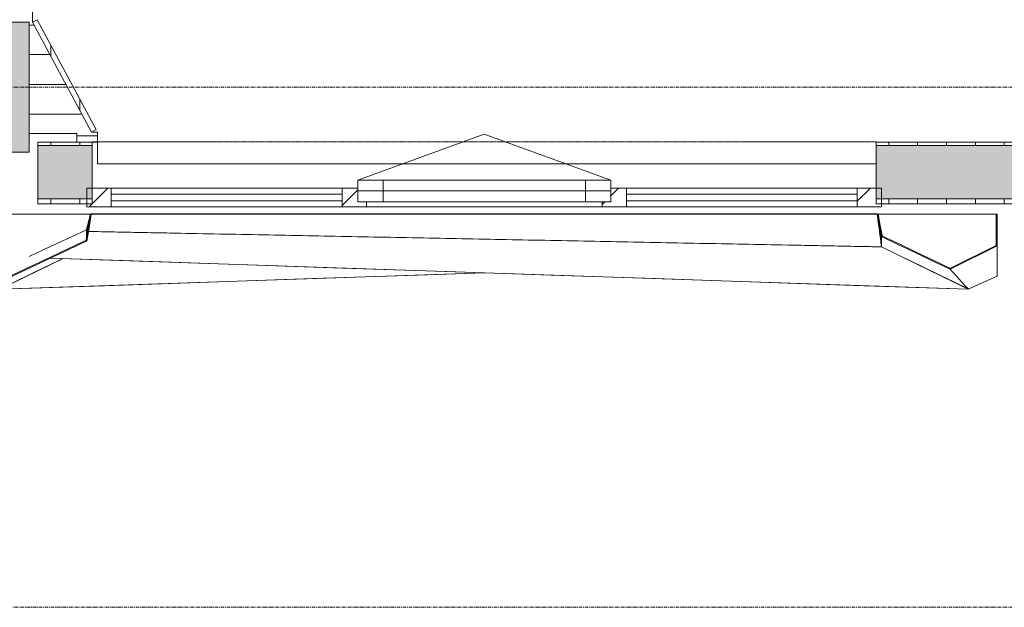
# Model space of a CAD drawing. Header units: millimetres. Extents: x -3388 to 301539, y -5590 to 54660.
# Tile 38 of 216: x 45192 to 48600, y 10800 to 12834. Entities that reach past the tile are written whole.
import ezdxf

# ---------------------------------------------------------------- set-up
doc = ezdxf.new("R2010")
doc.units = ezdxf.units.MM
doc.linetypes.add('Hidden_2', pattern=[2, 1, -1])
doc.linetypes.add('stramienlijn', pattern=[21, 12, -3, 3, -3])
for name, color, linetype, lineweight in [('A-DETL-MBND', 5, 'Continuous', 9), ('A-FLOR', 192, 'Continuous', 13), ('A-GENM', 13, 'Continuous', 9), ('A-GLAZ', 151, 'Continuous', 9), ('A-GLAZ-CURT', 52, 'Continuous', 9), ('A-GLAZ-CWMG', 51, 'Continuous', 9), ('A-WALL', 113, 'Continuous', 9), ('A-WALL-PATT', 111, 'Continuous', 18), ('S-COLS', 52, 'Continuous', 13), ('S-GRID', 1, 'Continuous', 9)]:
    doc.layers.add(name, color=color, linetype=linetype, lineweight=lineweight)
pattern_1 = [(90, (48600, 12196), (-100, 6e-15), [])]

# ---------------------------------------------------------------- blocks, each defined once
blk = doc.blocks.new('Prefab_Betonkolom_Rechthoekig - Prefab kolom rechthoekig 450x450-1702233-4e verdieping - bouwdeel 3_ 4_ 5')
at = {"layer": 'S-COLS', "lineweight": 9}
blk.add_hatch(color=254, dxfattribs=at).paths.add_polyline_path([(-225, -225), (225, -225), (225, 225), (-225, 225)], flags=0)
at = {"layer": 'S-COLS', "color": 8, "lineweight": 9}
for p, q in [((225, 225), (-225, 225)), ((-225, 225), (-225, -225)), ((225, -225), (225, 225)), ((-225, -225), (225, -225))]:
    blk.add_line(p, q, dxfattribs=at)
blk = doc.blocks.new('stadhuis Zoetermeer_constructie_4_rvt-1-4e verdieping - bouwdeel 3_ 4_ 5')
at = {"layer": 'A-DETL-MBND', "color": 254}
for p, q in [((45390, 12440), (45225, 12440)), ((45390, 12432), (45390, 12440)), ((45390, 12410.5), (45390, 12432)), ((45461, 12432), (45390, 12432))]:
    blk.add_line(p, q, dxfattribs=at)
at = {"layer": 'A-FLOR', "color": 8, "lineweight": 9}
blk.add_line((45225, 12507), (45407.4, 12507), dxfattribs=at)
at = {"lineweight": 9, "rotation": 270.0000000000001}
blk.add_blockref('Prefab_Betonkolom_Rechthoekig - Prefab kolom rechthoekig 450x450-1702233-4e verdieping - bouwdeel 3_ 4_ 5', (45000, 12600), dxfattribs=at)
blk = doc.blocks.new('00_kader 3550x3250 - 00_kader 3550x3250-V35-4e verdieping - bouwdeel 3_ 4_ 5')
at = {"layer": 'A-DETL-MBND'}
for p, q in [((38237.1, 12161.7), (38240, 12161)), ((38237.1, 12161.7), (38239.8, 12161)), ((37825, 11946), (37825, 12015.9)), ((37825, 11946), (37828, 11944.7))]:
    blk.add_line(p, q, dxfattribs=at)
at = {"layer": 'A-DETL-MBND', "flags": 128}
for points in [[(37825, 12015.9), (37825, 12004.3), (37825, 11984.9), (37825, 11965.4), (37825, 11946)], [(37925, 11901.8), (37975, 11926), (38025, 11950.3), (38075, 11974.5), (38125, 11998.8), (38142.1, 12007)], [(37965.6, 11946.1), (37958.3, 11938.2), (37947.2, 11926), (37936.1, 11913.9), (37925, 11901.8)], [(37925, 11901.8), (37936.1, 11913.9), (37947.2, 11926), (37958.3, 11938.2), (37965.6, 11946.1)]]:
    blk.add_lwpolyline(points, dxfattribs=at)
at = {"layer": 'A-DETL-MBND'}
blk.add_open_spline([(40960, 12161.4), (40953.7, 12161.4), (40946.2, 12161.4), (40938.7, 12161.4), (40937.4, 12161.4)], degree=3, knots=[0, 0, 0, 0, 0.006944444, 0.008302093, 0.008302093, 0.008302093, 0.008302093], dxfattribs=at)
blk = doc.blocks.new('00_kader 3550x3250 - 00_kader 3550x3250-V36-4e verdieping - bouwdeel 3_ 4_ 5')
at = {"layer": 'A-DETL-MBND'}
for p, q in [((40962.9, 12161.7), (40960.1, 12161)), ((40962.9, 12161.7), (40960.1, 12161)), ((40963, 12161.4), (40963, 12161.5)), ((38142.2, 12007), (37925, 11900.9)), ((37825, 11946), (37824.9, 11948.7)), ((37925, 11900.9), (37825, 11946)), ((37925, 11900.9), (39600, 11957.6))]:
    blk.add_line(p, q, dxfattribs=at)
at = {"layer": 'A-DETL-MBND', "flags": 128}
blk.add_lwpolyline([(39600, 11957.6), (39369.4, 11949.8), (39008.3, 11937.6), (38647.2, 11925.3), (38286.1, 11913.1), (37925, 11900.9)], dxfattribs=at)
at = {"layer": 'A-DETL-MBND'}
for points, knots in [([(39788.9, 12161.5), (39877, 12161.5), (40065.9, 12161.6), (40305.2, 12161.6), (40506.7, 12161.6), (40632.6, 12161.7), (40733.3, 12161.7), (40808.9, 12161.7), (40871.9, 12161.7), (40915.9, 12161.7), (40941.1, 12161.7), (40953.7, 12161.7), (40960, 12161.7)], [0.569446, 0.569446, 0.569446, 0.569446, 0.6666667, 0.7777778, 0.8333333, 0.8888889, 0.9166667, 0.9444444, 0.9722222, 0.9861111, 0.9930556, 1, 1, 1, 1]), ([(40962.9, 12161.7), (40962.9, 12161.7), (40962.9, 12161.7), (40962.9, 12161.7), (40962.9, 12161.7), (40962.9, 12161.7), (40962.9, 12161.7), (40962.9, 12161.7), (40962.9, 12161.6), (40962.9, 12161.6), (40962.9, 12161.6)], [0, 0, 0, 0, 0.0069444, 0.0138889, 0.0277778, 0.0555556, 0.0833333, 0.1111111, 0.1666667, 0.2222222, 0.2222222, 0.2222222, 0.2222222])]:
    blk.add_open_spline(points, degree=3, knots=knots, dxfattribs=at)
blk = doc.blocks.new('31_Gevelopening_v2 - Merk_A-01-2669966-4e verdieping - bouwdeel 3_ 4_ 5')
at = {"layer": 'A-GLAZ', "linetype": 'Hidden_2'}
for p, q in [((1357, -107.3), (-1357, -107.3)), ((-908.3, -107.3), (-1336.2, -107.3)), ((1336.2, -107.3), (908.3, -107.3)), ((1339, -107.3), (1357, -107.3)), ((1357, -107.3), (1339, -107.3))]:
    blk.add_line(p, q, dxfattribs=at)
blk = doc.blocks.new('00_kader 3550x3250 - 00_kader 3550x3250-V255-4e verdieping - bouwdeel 3_ 4_ 5')
at = {"layer": 'A-GENM'}
for points in [[(45425, 12067), (45440, 12161), (45437, 12161.5), (45422, 12067.4)], [(45165.6, 11946.1), (45425, 12068.1), (45423.7, 12070.8), (45164.3, 11948.8)]]:
    blk.add_hatch(color=256, dxfattribs=at).paths.add_polyline_path(points, flags=0)
for p, q in [((45437, 12161), (45028, 12161)), ((45437.1, 12161.7), (45440, 12161)), ((45440, 12161), (45437.1, 12161.7)), ((45440, 12161), (45440, 12161)), ((48572, 12161), (48163.1, 12161)), ((45423.7, 12104.1), (45423.7, 12106.7)), ((45423.7, 12103.4), (45425, 12104)), ((45423.7, 12103.1), (45425.1, 12103.7)), ((45425, 12101), (45423.7, 12101.3)), ((45425, 12101), (45423.7, 12100.4)), ((45424.2, 12105.6), (45425, 12104)), ((45425, 12103.5), (45425, 12101)), ((45425, 12103.2), (45425, 12100.3)), ((45427.4, 12101), (45425, 12101)), ((48175, 12047.5), (45430.4, 12100.9)), ((45423.7, 12094.7), (45423.7, 12096.9)), ((45423.7, 12081.4), (45423.7, 12082.7)), ((45423.7, 12078), (45423.7, 12079.7)), ((45425, 12090.9), (45425, 12088.9)), ((45425, 12088.5), (45425, 12086)), ((45298.3, 12008.5), (48475, 11900.9)), ((48475, 11900.9), (48245.2, 12013.2)), ((48575, 11946), (48475, 11900.9)), ((48575.1, 11948.7), (48575, 11946))]:
    blk.add_line(p, q, dxfattribs=at)
at = {"layer": 'A-GENM', "lineweight": 13}
for p, q in [((45440, 12161), (45437, 12161.5)), ((45422.5, 12070.2), (45422, 12067.4)), ((45422, 12067.4), (45425, 12067))]:
    blk.add_line(p, q, dxfattribs=at)
at = {"layer": 'A-GENM', "lineweight": 13, "flags": 128}
for points in [[(45437, 12161.5), (45429.5, 12114.5), (45422.5, 12070.2)], [(45425, 12067), (45432.5, 12114), (45440, 12161)], [(45423.7, 12070.8), (45358.9, 12040.3), (45294, 12009.8), (45229.2, 11979.3), (45164.3, 11948.8)], [(45165.6, 11946.1), (45230.5, 11976.6), (45295.3, 12007.1), (45360.2, 12037.6), (45425, 12068.1)], [(45425, 12068.1), (45424.4, 12069.4), (45423.7, 12070.8)]]:
    blk.add_lwpolyline(points, dxfattribs=at)
at = {"layer": 'A-GENM', "flags": 128}
for points in [[(45423.7, 12106.7), (45373.7, 12083.4), (45323.7, 12060.2), (45273.7, 12036.9), (45224.5, 12014.1)], [(45423.7, 12097.7), (45423.7, 12100.7), (45423.7, 12103.2)], [(45425, 12099.9), (45425, 12098), (45425, 12092)], [(45423.7, 12084.1), (45423.7, 12088.7), (45423.7, 12093.1)], [(48475, 11900.9), (48113.9, 11913.1), (47752.8, 11925.3), (47391.7, 11937.6), (47030.6, 11949.8), (46669.4, 11962), (46308.3, 11974.3), (45947.2, 11986.5), (45586.1, 11998.8), (45298.3, 12008.5)]]:
    blk.add_lwpolyline(points, dxfattribs=at)
at = {"layer": 'A-GENM'}
for points, knots in [([(45437.1, 12161.7), (45436.8, 12160.5), (45436.2, 12158), (45434.9, 12153), (45432.7, 12144.2), (45430.2, 12134.2), (45427.7, 12124.2), (45425.8, 12116.7), (45424.4, 12110.8), (45423.5, 12107.4), (45423.3, 12106.5)], [0, 0, 0, 0, 0.0625, 0.125, 0.25, 0.5, 0.625, 0.75, 0.875, 0.9206891, 0.9206891, 0.9206891, 0.9206891]), ([(45437, 12161.5), (45437, 12161.5), (45437.1, 12161.6), (45437.1, 12161.6), (45437.1, 12161.6), (45437.1, 12161.7), (45437.1, 12161.7), (45437.1, 12161.7), (45437.1, 12161.7), (45437.1, 12161.7), (45437.1, 12161.7), (45437.1, 12161.7), (45437.1, 12161.7)], [0.3333333, 0.3333333, 0.3333333, 0.3333333, 0.5, 0.6666667, 0.75, 0.8333333, 0.875, 0.9166667, 0.9583333, 0.9791667, 0.9895833, 1, 1, 1, 1]), ([(45440, 12161.7), (45446.3, 12161.7), (45458.9, 12161.7), (45484.1, 12161.7), (45528.1, 12161.7), (45591.1, 12161.7), (45666.7, 12161.7), (45767.4, 12161.7), (45893.3, 12161.6), (46094.8, 12161.6), (46346.7, 12161.6), (46648.9, 12161.5), (46951.1, 12161.5), (47253.3, 12161.5), (47505.2, 12161.4), (47706.7, 12161.4), (47832.6, 12161.4), (47933.3, 12161.4), (48008.9, 12161.4), (48071.9, 12161.4), (48115.9, 12161.4), (48141.1, 12161.4), (48153.7, 12161.4), (48160, 12161.4)], [0, 0, 0, 0, 0.006944, 0.013889, 0.027778, 0.055556, 0.083333, 0.111111, 0.166667, 0.222222, 0.333333, 0.444444, 0.555556, 0.666667, 0.777778, 0.833333, 0.888889, 0.916667, 0.944444, 0.972222, 0.986111, 0.993056, 1, 1, 1, 1]), ([(48160, 12161), (48156.8, 12161), (48150.6, 12161), (48138, 12161), (48115.9, 12161), (48084.4, 12161), (48046.7, 12161), (47996.3, 12161), (47933.3, 12161), (47832.6, 12161), (47706.7, 12161), (47555.6, 12161), (47404.4, 12161), (47203, 12161), (46951.1, 12161), (46648.9, 12161), (46397, 12161), (46195.6, 12161), (46044.4, 12161), (45893.3, 12161), (45767.4, 12161), (45666.7, 12161), (45591.1, 12161), (45528.1, 12161), (45484.1, 12161), (45458.9, 12161), (45446.3, 12161), (45440, 12161)], [0, 0, 0, 0, 0.0034722, 0.0069444, 0.0138889, 0.0277778, 0.0416667, 0.0555556, 0.0833333, 0.1111111, 0.1666667, 0.2222222, 0.2777778, 0.3333333, 0.4444444, 0.5555556, 0.6666667, 0.7222222, 0.7777778, 0.8333333, 0.8888889, 0.9166667, 0.9444444, 0.9722222, 0.9861111, 0.9930556, 1, 1, 1, 1]), ([(48160.2, 12160), (48160.7, 12155.8), (48161.9, 12146.8), (48164.4, 12128.3), (48167.5, 12104.7), (48170.6, 12081), (48173, 12062.9), (48174.2, 12054.2), (48174.7, 12050.2)], [0.0119094, 0.0119094, 0.0119094, 0.0119094, 0.125, 0.25, 0.5, 0.75, 0.875, 0.9795004, 0.9795004, 0.9795004, 0.9795004]), ([(45425, 12091.4), (45425, 12091.8), (45425, 12093.1), (45425, 12094.9), (45425, 12096.7), (45425, 12098.2), (45425, 12099.2), (45425, 12099.8), (45425, 12099.9)], [0.7174904, 0.7174904, 0.7174904, 0.7174904, 0.75, 0.8333333, 0.875, 0.9166667, 0.9583333, 0.9672369, 0.9672369, 0.9672369, 0.9672369]), ([(45425.5, 12103.7), (45426, 12105.6), (45427.1, 12109.9), (45428.8, 12116.7), (45430.4, 12123.4), (45431.5, 12127.6), (45431.9, 12129.3)], [0.0332338, 0.0332338, 0.0332338, 0.0332338, 0.125, 0.25, 0.375, 0.4604208, 0.4604208, 0.4604208, 0.4604208]), ([(45431.6, 12127.4), (45431.3, 12126.1), (45430.3, 12122.3), (45428.7, 12116), (45427.2, 12109.7), (45426.2, 12106), (45425.9, 12104.7)], [0.5592253, 0.5592253, 0.5592253, 0.5592253, 0.625, 0.75, 0.875, 0.9383096, 0.9383096, 0.9383096, 0.9383096]), ([(45425.9, 12104.7), (45425.9, 12104.7), (45426.2, 12106), (45427.2, 12109.7), (45428.7, 12116), (45430.3, 12122.3), (45431.3, 12126.1), (45431.6, 12127.4)], [0.0617045, 0.0617045, 0.0617045, 0.0617045, 0.0625, 0.125, 0.25, 0.375, 0.4408369, 0.4408369, 0.4408369, 0.4408369]), ([(45430.4, 12100.9), (45435, 12100.8), (45445.9, 12100.6), (45469.6, 12100.1), (45514.1, 12099.3), (45577.8, 12098), (45654.2, 12096.5), (45756, 12094.6), (45883.3, 12092.1), (46036.1, 12089.1), (46188.9, 12086.1), (46392.6, 12082.2), (46647.2, 12077.2), (46952.8, 12071.3), (47258.3, 12065.4), (47513, 12060.4), (47716.7, 12056.4), (47844, 12054), (47945.8, 12052), (48022.2, 12050.5), (48085.9, 12049.3), (48130.4, 12048.4), (48155.9, 12047.9), (48168.6, 12047.6), (48175, 12047.5)], [0.0019687, 0.0019687, 0.0019687, 0.0019687, 0.0069444, 0.0138889, 0.0277778, 0.0555556, 0.0833333, 0.1111111, 0.1666667, 0.2222222, 0.2777778, 0.3333333, 0.4444444, 0.5555556, 0.6666667, 0.7777778, 0.8333333, 0.8888889, 0.9166667, 0.9444444, 0.9722222, 0.9861111, 0.9930556, 1, 1, 1, 1])]:
    blk.add_open_spline(points, degree=3, knots=knots, dxfattribs=at)
for points in [[(48175, 12047.5), (48173.8, 12057), (48171.2, 12075.9), (48167.5, 12104.3), (48163.8, 12132.6), (48161.2, 12151.5), (48160, 12161)], [(45425.8, 12104.1), (45425.5, 12103.1), (45425.2, 12102.1), (45425, 12101)], [(45425, 12101), (45425.3, 12102.1), (45425.5, 12103.1), (45425.8, 12104.1)], [(45425, 12101), (45425.8, 12101), (45426.6, 12101), (45427.4, 12101)], [(45425, 12089.7), (45425, 12090.1), (45425, 12090.5), (45425, 12090.9)], [(45425, 12086), (45425, 12086.8), (45425, 12087.6), (45425, 12088.5)]]:
    blk.add_open_spline(points, degree=3, dxfattribs=at)
blk = doc.blocks.new('00_kader 3550x3250 - 00_kader 3550x3250-V45-4e verdieping - bouwdeel 3_ 4_ 5')
at = {"layer": 'A-GENM'}
for points in [[(33775, 12081.3), (33777.9, 12081.9), (33762.9, 12161.6), (33760, 12161), (33767.5, 12121.2)], [(34172, 12051.1), (34175, 12051.1), (34175, 12161), (34172, 12161), (34172, 12136.8)], [(34012.2, 11970.3), (34013.5, 11973.1), (33776.3, 12085.9), (33775, 12083.2), (33964.8, 11992.9)], [(34012.2, 11970.3), (34175, 12051.1), (34173.7, 12053.8), (34010.9, 11973)]]:
    blk.add_hatch(color=256, dxfattribs=at).paths.add_polyline_path(points, flags=0)
at = {"layer": 'A-GENM', "lineweight": 13}
for p, q in [((33762.9, 12161.6), (33760, 12161)), ((34172, 12161), (34172, 12051.1)), ((34175, 12161), (34172, 12161)), ((34175, 12051.1), (34175, 12161)), ((33775, 12081.3), (33777.9, 12081.9)), ((34173.7, 12053.8), (34010.9, 11973)), ((34012.2, 11970.3), (34175, 12051.1)), ((34172, 12051.1), (34175, 12051.1)), ((34175, 12051.1), (34173.7, 12053.8)), ((34010.9, 11973), (34012.2, 11970.3)), ((34012.2, 11970.3), (34013.5, 11973.1))]:
    blk.add_line(p, q, dxfattribs=at)
at = {"layer": 'A-GENM'}
for p, q in [((33760, 12161), (33760, 12161)), ((33760, 12161), (33760, 12161)), ((33763, 12161.4), (33763, 12161.5)), ((33775, 12081.3), (33775, 12077.2)), ((33775, 12053.2), (33775, 12050.4)), ((33775, 12048.8), (33775, 12047.2)), ((34175, 12051.1), (34175, 11946)), ((34172, 11944.7), (34175, 11946))]:
    blk.add_line(p, q, dxfattribs=at)
at = {"layer": 'A-GENM', "lineweight": 13, "flags": 128}
for points in [[(33760, 12161), (33767.5, 12121.2), (33775, 12081.3)], [(33777.9, 12081.9), (33770.5, 12121.7), (33762.9, 12161.6)], [(33776.3, 12085.9), (33775.6, 12084.6), (33775, 12083.2)], [(33775, 12083.2), (33834.3, 12055), (33893.6, 12026.8), (33952.9, 11998.6), (34012.2, 11970.3)], [(34013.5, 11973.1), (33954.2, 12001.3), (33894.9, 12029.5), (33835.6, 12057.7), (33776.3, 12085.9)]]:
    blk.add_lwpolyline(points, dxfattribs=at)
at = {"layer": 'A-GENM', "flags": 128}
for points in [[(33775, 12075.6), (33775, 12071.2), (33775, 12065.2), (33775, 12059.2), (33775, 12057.2)], [(33775, 12047.2), (33825, 12023), (33845.2, 12013.2)], [(34175, 11946), (34175, 11963.5), (34175, 11981), (34175, 11998.6), (34175, 12016.1), (34175, 12033.6), (34175, 12051.1)], [(33845.2, 12013.2), (33875, 11998.8), (33925, 11974.5), (33975, 11950.3), (34025, 11926), (34075, 11901.8)], [(34075, 11901.8), (34064.5, 11913.2), (34054.1, 11924.6), (34043.6, 11936.1), (34033.1, 11947.5), (34022.7, 11958.9), (34012.2, 11970.3)], [(34012.2, 11970.3), (34022.7, 11958.9), (34033.1, 11947.5), (34043.6, 11936.1), (34054.1, 11924.6), (34064.5, 11913.2), (34075, 11901.8)]]:
    blk.add_lwpolyline(points, dxfattribs=at)
at = {"layer": 'A-GENM'}
blk.add_open_spline([(33760, 12161), (33761.3, 12151.5), (33763.7, 12132.6), (33767.5, 12104.1), (33771.3, 12075.7), (33773.7, 12056.8), (33775, 12047.3)], degree=3, dxfattribs=at)
for points, knots in [([(33771.9, 12094.1), (33771.4, 12097.6), (33770.8, 12102), (33770.2, 12106.4), (33770.1, 12107.3)], [0.4080194, 0.4080194, 0.4080194, 0.4080194, 0.5, 0.5245072, 0.5245072, 0.5245072, 0.5245072]), ([(33775, 12070.2), (33774.7, 12072.2), (33773.8, 12079.5), (33772.8, 12086.9), (33772.1, 12092.3)], [0.198196, 0.198196, 0.198196, 0.198196, 0.25, 0.3923067, 0.3923067, 0.3923067, 0.3923067]), ([(33775, 12047.3), (33775, 12047.4), (33775, 12047.6), (33775, 12048.1), (33775, 12048.9), (33775, 12050.1), (33775, 12051.5), (33775, 12053.4), (33775, 12055.8), (33775, 12059.6), (33775, 12064.3), (33775, 12070), (33775, 12075.6), (33775, 12079.4), (33775, 12081.3)], [0, 0, 0, 0, 0.010417, 0.020833, 0.041667, 0.083333, 0.125, 0.166667, 0.25, 0.333333, 0.5, 0.666667, 0.833333, 1, 1, 1, 1])]:
    blk.add_open_spline(points, degree=3, knots=knots, dxfattribs=at)
blk = doc.blocks.new('Rectangular Mullion - 31_CWM_065x84-2930151-4e verdieping - bouwdeel 3_ 4_ 5')
at = {"layer": 'A-GLAZ-CWMG'}
for p, q in [((43692, 12251), (44491, 12251)), ((43692, 12186), (44491, 12186))]:
    blk.add_line(p, q, dxfattribs=at)
blk = doc.blocks.new('Rectangular Mullion - 31_CWM_065x84-V256-4e verdieping - bouwdeel 3_ 4_ 5')
at = {"layer": 'A-GLAZ-CWMG'}
h = blk.add_hatch(dxfattribs=at)
h.set_pattern_fill('FP_155', color=256, style=0, pattern_type=2)
h.set_pattern_definition([(45, (-48175, -12218.5), (-449.013, 449.013), []), (45, (-48016.25, -12218.5), (6e-14, 898.026), []), (45, (-48333.75, -12218.5), (6e-14, 898.026), [])])
h.paths.add_polyline_path([(-53.3, -32.5), (0, -32.5), (0, 32.5), (-84, 32.5), (-84, -32.5)], flags=0)
at = {"layer": 'A-GLAZ-CWMG', "lineweight": 18}
for p, q in [((0, 32.5), (-84, 32.5)), ((-84, 32.5), (-84, -32.5)), ((0, -32.5), (0, 32.5)), ((-84, -32.5), (0, -32.5))]:
    blk.add_line(p, q, dxfattribs=at)
blk = doc.blocks.new('System Panel - 31_CWP_glas_gevel-3643622-4e verdieping - bouwdeel 3_ 4_ 5')
at = {"layer": 'A-GLAZ-CURT', "lineweight": 13}
for p, q in [((399.5, 12), (-399.5, 12)), ((-399.5, 12), (-399.5, -12)), ((399.5, -12), (399.5, 12)), ((-399.5, -12), (399.5, -12))]:
    blk.add_line(p, q, dxfattribs=at)
blk = doc.blocks.new('31_WI_raam_1 - raam KADER GEVEL-3643624-4e verdieping - bouwdeel 3_ 4_ 5')
at = {"layer": 'A-GLAZ'}
for p, q in [((-350, 15), (-438, 15)), ((-438, 15), (-438, -60)), ((-350, -60), (-350, 15)), ((438, 15), (350, 15)), ((350, 15), (350, -60)), ((438, -60), (438, 15)), ((-438, -60), (-350, -60)), ((350, -60), (438, -60))]:
    blk.add_line(p, q, dxfattribs=at)
at = {"layer": 'A-GLAZ', "lineweight": 13}
for p, q in [((-438, -22.5), (-438, 15)), ((-438, 15), (438, 15)), ((438, 15), (438, -22.5)), ((438, -22.5), (-438, -22.5)), ((-438, -60), (-438, -22.5)), ((-438, -22.5), (438, -22.5)), ((438, -22.5), (438, -60)), ((438, -60), (-438, -60))]:
    blk.add_line(p, q, dxfattribs=at)
blk = doc.blocks.new('Rectangular Mullion - 31_CWM_065x84-V257-4e verdieping - bouwdeel 3_ 4_ 5')
at = {"layer": 'A-GLAZ-CWMG'}
h = blk.add_hatch(dxfattribs=at)
h.set_pattern_fill('FP_156', color=256, style=0, pattern_type=2)
h.set_pattern_definition([(135, (45425, -12218.5), (-449.013, -449.013), []), (135, (45266.25, -12218.5), (-898.026, 6e-14), []), (135, (45583.75, -12218.5), (-898.026, 6e-14), [])])
h.paths.add_polyline_path([(-62.8, -32.5), (-84, -32.5), (-84, 32.5), (0, 32.5), (0, -32.5)], flags=0)
at = {"layer": 'A-GLAZ-CWMG', "lineweight": 18}
for p, q in [((-84, 32.5), (0, 32.5)), ((-84, -32.5), (-84, 32.5)), ((0, 32.5), (0, -32.5)), ((0, -32.5), (-84, -32.5))]:
    blk.add_line(p, q, dxfattribs=at)
blk = doc.blocks.new('Rectangular Mullion - 31_CWM_065x84-V258-4e verdieping - bouwdeel 3_ 4_ 5')
at = {"layer": 'A-GLAZ-CWMG'}
h = blk.add_hatch(dxfattribs=at)
h.set_pattern_fill('FP_157', color=256, style=0, pattern_type=2)
h.set_pattern_definition([(135, (47250, -12218.5), (-449.013, -449.013), []), (135, (47091.25, -12218.5), (-898.026, 6e-14), []), (135, (47408.75, -12218.5), (-898.026, 6e-14), [])])
h.paths.add_polyline_path([(12, -32.5), (-42, -32.5), (-42, 32.5), (12, 32.5), (12, -15), (42, -15), (42, -32.5)], flags=0)
at = {"layer": 'A-GLAZ-CWMG', "lineweight": 18}
for p, q in [((-42, 32.5), (12, 32.5)), ((-42, -32.5), (-42, 32.5)), ((42, -32.5), (-42, -32.5)), ((42, -15), (42, -32.5))]:
    blk.add_line(p, q, dxfattribs=at)
blk = doc.blocks.new('Rectangular Mullion - 31_CWM_065x84-2930152-4e verdieping - bouwdeel 3_ 4_ 5')
at = {"layer": 'A-GLAZ-CWMG'}
for p, q in [((41909, 12251), (42708, 12251)), ((41909, 12186), (42708, 12186))]:
    blk.add_line(p, q, dxfattribs=at)
blk = doc.blocks.new('Rectangular Mullion - 31_CWM_065x84-V259-4e verdieping - bouwdeel 3_ 4_ 5')
at = {"layer": 'A-GLAZ-CWMG'}
h = blk.add_hatch(dxfattribs=at)
h.set_pattern_fill('FP_158', color=256, style=0, pattern_type=2)
h.set_pattern_definition([(135, (46350, -12218.5), (-449.013, -449.013), []), (135, (46191.25, -12218.5), (-898.026, 6e-14), []), (135, (46508.75, -12218.5), (-898.026, 6e-14), [])])
h.paths.add_polyline_path([(-42, -32.5), (-42, -15), (-12, -15), (-12, 32.5), (42, 32.5), (42, -32.5), (-12, -32.5)], flags=0)
at = {"layer": 'A-GLAZ-CWMG', "lineweight": 18}
for p, q in [((-12, 32.5), (42, 32.5)), ((42, 32.5), (42, -32.5)), ((-42, -32.5), (-42, -15)), ((42, -32.5), (-42, -32.5))]:
    blk.add_line(p, q, dxfattribs=at)
blk = doc.blocks.new('Rectangular Mullion - 31_CWM_065x84-2930149-4e verdieping - bouwdeel 3_ 4_ 5')
at = {"layer": 'A-GLAZ-CWMG'}
blk.add_line((43608, 12186), (42792, 12186), dxfattribs=at)
blk = doc.blocks.new('BI val - BI val-3643697-4e verdieping - bouwdeel 3_ 4_ 5')
at = {"layer": 'A-GLAZ', "lineweight": 13}
for p in [(-438, 37.5), (438, 37.5)]:
    blk.add_line(p, (0, 196.9), dxfattribs=at)

msp = doc.modelspace()

# ---------------------------------------------------------------- hatches: boundary and pattern name
at = {"layer": 'A-WALL'}
h = msp.add_hatch(dxfattribs=at)
h.set_pattern_fill('FP_7', color=256, style=0, pattern_type=2)
h.set_pattern_definition([(90, (0, 0), (-100, 6e-15), [])])
h.paths.add_polyline_path([(51759.4303, 12445.0177), (51963.0011, 12825.0006), (51947.1346, 12833.5009), (51743.5638, 12453.518)], flags=0)
h.paths.add_polyline_path([(45440.5719, 12445.0177), (45456.4384, 12453.518), (45252.8676, 12833.5009), (45237.0011, 12825.0006), (45372.9941, 12571.1576)], flags=0)
at = {"layer": 'A-WALL-PATT', "lineweight": 9}
h = msp.add_hatch(dxfattribs=at)
h.set_pattern_fill('FP_154', color=256, angle=-90, style=0, pattern_type=2)
h.set_pattern_definition(pattern_1)
h.paths.add_polyline_path([(51809.0511, 12398), (51945, 12398), (51945, 12410.5), (51757, 12410.5), (51757, 12398)], flags=0)
h.paths.add_polyline_path([(45255, 12398), (45443, 12398), (45443, 12410.5), (45255, 12410.5)], flags=0)
h.paths.add_polyline_path([(48157, 12398), (49043, 12398), (49043, 12410.5), (48157, 12410.5)], flags=0)
at = {"layer": 'A-WALL-PATT', "lineweight": 5}
h = msp.add_hatch(color=256, dxfattribs=at)
h.paths.add_polyline_path([(51809.0511, 12214), (51945, 12214), (51945, 12398), (51757, 12398), (51757, 12214)], flags=0)
h.paths.add_polyline_path([(45443, 12214), (45443, 12398), (45255, 12398), (45255, 12214)], flags=0)
h.paths.add_polyline_path([(48157, 12214), (49043, 12214), (49043, 12398), (48157, 12398)], flags=0)
at = {"layer": 'A-WALL-PATT', "lineweight": 9}
h = msp.add_hatch(dxfattribs=at)
h.set_pattern_fill('FP_154', color=256, angle=-90, style=0, pattern_type=2)
h.set_pattern_definition(pattern_1)
h.paths.add_polyline_path([(51809.0511, 12196), (51945, 12196), (51945, 12214), (51757, 12214), (51757, 12196)], flags=0)
h.paths.add_polyline_path([(45255, 12196), (45443, 12196), (45443, 12214), (45255, 12214)], flags=0)
h.paths.add_polyline_path([(48157, 12196), (49043, 12196), (49043, 12214), (48157, 12214)], flags=0)

# ---------------------------------------------------------------- linework, layer by layer
at = {"layer": 'A-FLOR', "color": 55, "lineweight": 9}
msp.add_line((45225, 12610), (45352.1848, 12610), dxfattribs=at)
at = {"layer": 'A-WALL'}
for p, q in [((45237.0011, 12909.9996), (45237.0011, 12825.0006)), ((45225, 12815), (45242.3588, 12815)), ((45297.0039, 12713), (45225, 12713)), ((45440.5818, 12444.9993), (45461.0011, 12444.9993)), ((45461.0011, 12444.9993), (45461.0011, 12334.9993)), ((45443, 12410.5), (45461.0011, 12410.5)), ((45461.0011, 12334.9993), (48157, 12334.9993))]:
    msp.add_line(p, q, dxfattribs=at)
at = {"layer": 'A-WALL', "lineweight": 18}
for p, q in [((45252.8676, 12833.5009), (45237.0011, 12825.0006)), ((45237.0011, 12825.0006), (45440.5719, 12445.0177)), ((45456.4384, 12453.518), (45252.8676, 12833.5009)), ((45440.5719, 12445.0177), (45456.4384, 12453.518)), ((45443, 12410.5), (45255, 12410.5)), ((45255, 12410.5), (45255, 12196)), ((45443, 12196), (45443, 12410.5)), ((49043, 12410.5), (48157, 12410.5)), ((48157, 12410.5), (48157, 12196)), ((45443, 12398), (45255, 12398)), ((49043, 12398), (48157, 12398)), ((45443, 12214), (45255, 12214)), ((49043, 12214), (48157, 12214)), ((45255, 12196), (45443, 12196)), ((48157, 12196), (49043, 12196))]:
    msp.add_line(p, q, dxfattribs=at)
at = {"layer": 'S-GRID', "linetype": 'stramienlijn'}
for p, q in [((130950, 12600), (-2788.087, 12600)), ((130950, 10800), (12500.1395, 10800))]:
    msp.add_line(p, q, dxfattribs=at)

# ---------------------------------------------------------------- block references
at = {"lineweight": 5}
msp.add_blockref('stadhuis Zoetermeer_constructie_4_rvt-1-4e verdieping - bouwdeel 3_ 4_ 5', (0, 0), dxfattribs=at)
at = {"layer": 'A-GENM'}
for name, p in [('00_kader 3550x3250 - 00_kader 3550x3250-V36-4e verdieping - bouwdeel 3_ 4_ 5', (7200, 0)), ('00_kader 3550x3250 - 00_kader 3550x3250-V35-4e verdieping - bouwdeel 3_ 4_ 5', (7200, 0)), ('00_kader 3550x3250 - 00_kader 3550x3250-V255-4e verdieping - bouwdeel 3_ 4_ 5', (0, 0)), ('00_kader 3550x3250 - 00_kader 3550x3250-V45-4e verdieping - bouwdeel 3_ 4_ 5', (14400, 0))]:
    msp.add_blockref(name, p, dxfattribs=at)
at = {"layer": 'A-GLAZ', "rotation": 180}
for name, p in [('31_Gevelopening_v2 - Merk_A-01-2669966-4e verdieping - bouwdeel 3_ 4_ 5', (46800, 12303.25)), ('31_WI_raam_1 - raam KADER GEVEL-3643624-4e verdieping - bouwdeel 3_ 4_ 5', (46800, 12218.5))]:
    msp.add_blockref(name, p, dxfattribs=at)
at = {"layer": 'A-GLAZ'}
msp.add_blockref('BI val - BI val-3643697-4e verdieping - bouwdeel 3_ 4_ 5', (46800, 12241), dxfattribs=at)
at = {"layer": 'A-GLAZ-CURT', "rotation": 180}
for p in [(45908.5, 12218.5), (47691.5, 12218.5)]:
    msp.add_blockref('System Panel - 31_CWP_glas_gevel-3643622-4e verdieping - bouwdeel 3_ 4_ 5', p, dxfattribs=at)
at = {"layer": 'A-GLAZ-CWMG', "extrusion": (0, 0, -1)}
for name, p in [('Rectangular Mullion - 31_CWM_065x84-V257-4e verdieping - bouwdeel 3_ 4_ 5', (-45425, 12218.5)), ('Rectangular Mullion - 31_CWM_065x84-V259-4e verdieping - bouwdeel 3_ 4_ 5', (-46350, 12218.5)), ('Rectangular Mullion - 31_CWM_065x84-V258-4e verdieping - bouwdeel 3_ 4_ 5', (-47250, 12218.5))]:
    msp.add_blockref(name, p, dxfattribs=at)
at = {"layer": 'A-GLAZ-CWMG'}
for name, p in [('Rectangular Mullion - 31_CWM_065x84-2930152-4e verdieping - bouwdeel 3_ 4_ 5', (3600, 0)), ('Rectangular Mullion - 31_CWM_065x84-2930151-4e verdieping - bouwdeel 3_ 4_ 5', (3600, 0)), ('Rectangular Mullion - 31_CWM_065x84-V256-4e verdieping - bouwdeel 3_ 4_ 5', (48175, 12218.5)), ('Rectangular Mullion - 31_CWM_065x84-2930149-4e verdieping - bouwdeel 3_ 4_ 5', (3600, 0))]:
    msp.add_blockref(name, p, dxfattribs=at)

doc.saveas('drawing.dxf')
